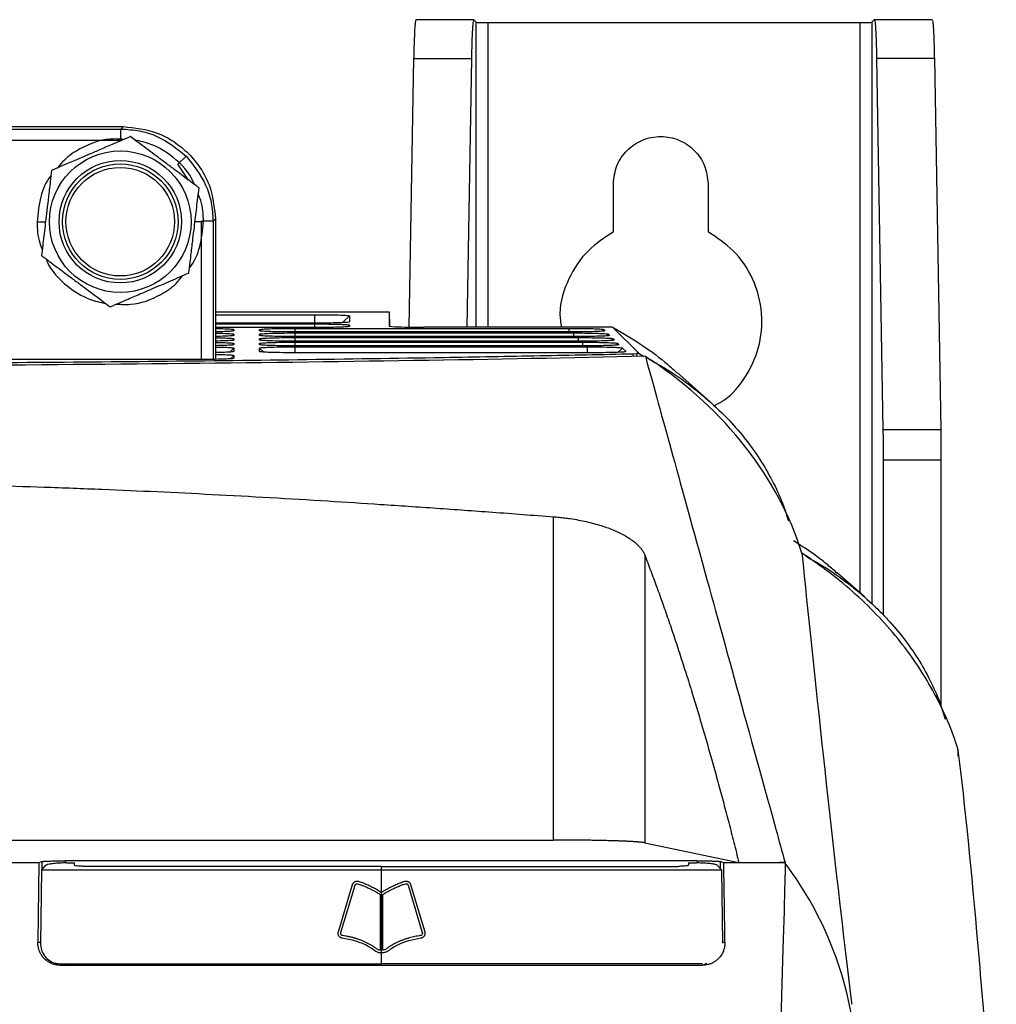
# Model space of a CAD drawing. Header units: millimetres. Extents: x -0.57 to 0.95, y -0.4 to 0.71.
# Tile 110 of 256: x 0.13 to 0.22, y 0.31 to 0.4. Entities that reach past the tile are written whole.
import ezdxf

# ---------------------------------------------------------------- set-up
doc = ezdxf.new("R2010")
doc.units = ezdxf.units.MM
doc.layers.add('FORMAT', color=7, linetype='Continuous')

msp = doc.modelspace()

# ---------------------------------------------------------------- linework, layer by layer
at = {"layer": 'FORMAT', "color": 7, "linetype": 'Continuous', "lineweight": 25}
for p, q in [((0.171778, 0.398286), (0.166769, 0.398286)), ((0.171776, 0.398282), (0.171991, 0.398067)), ((0.206247, 0.398067), (0.206461, 0.398282)), ((0.211469, 0.398286), (0.206459, 0.398286)), ((0.171991, 0.371651), (0.171991, 0.398067)), ((0.17299, 0.398034), (0.205247, 0.398034)), ((0.17299, 0.398034), (0.17299, 0.371651)), ((0.205247, 0.34862), (0.205247, 0.398034)), ((0.206247, 0.398067), (0.206247, 0.347694)), ((0.166184, 0.371661), (0.16658, 0.394917)), ((0.16658, 0.394917), (0.17158, 0.394917)), ((0.17158, 0.394917), (0.171184, 0.371651)), ((0.206657, 0.394917), (0.207205, 0.362778)), ((0.211657, 0.394917), (0.206657, 0.394917)), ((0.211657, 0.394917), (0.212205, 0.362778)), ((0.059513, 0.389031), (0.141424, 0.389031)), ((0.059724, 0.38882), (0.141213, 0.38882)), ((0.141424, 0.389031), (0.141213, 0.38882)), ((0.141213, 0.387821), (0.141213, 0.38882)), ((0.141213, 0.387821), (0.061212, 0.387821)), ((0.146161, 0.385772), (0.146867, 0.386478)), ((0.147077, 0.384401), (0.146161, 0.385772)), ((0.183869, 0.379905), (0.183869, 0.384069)), ((0.192069, 0.384069), (0.192069, 0.379905)), ((0.133968, 0.380791), (0.134703, 0.380791)), ((0.149209, 0.380825), (0.148209, 0.380825)), ((0.148209, 0.36886), (0.148209, 0.380825)), ((0.149419, 0.381036), (0.149209, 0.380825)), ((0.149209, 0.380825), (0.149209, 0.36887)), ((0.149419, 0.381036), (0.149419, 0.368873)), ((0.149419, 0.372984), (0.164463, 0.372984)), ((0.149419, 0.372742), (0.158005, 0.372742)), ((0.158005, 0.372742), (0.158005, 0.372008)), ((0.161021, 0.372636), (0.160425, 0.372051)), ((0.161021, 0.372636), (0.161021, 0.372112)), ((0.164463, 0.372984), (0.164463, 0.371756)), ((0.164463, 0.372984), (0.164474, 0.371747)), ((0.158003, 0.372008), (0.149419, 0.372008)), ((0.149419, 0.371942), (0.158005, 0.371942)), ((0.158005, 0.371942), (0.158005, 0.371625)), ((0.161021, 0.371836), (0.160884, 0.371701)), ((0.161021, 0.371836), (0.161021, 0.371729)), ((0.158003, 0.371625), (0.149419, 0.371625)), ((0.151021, 0.371452), (0.150887, 0.37132)), ((0.151021, 0.371052), (0.150887, 0.37092)), ((0.151021, 0.371452), (0.151021, 0.371348)), ((0.151021, 0.371052), (0.151021, 0.370948)), ((0.153237, 0.371452), (0.153345, 0.371347)), ((0.153237, 0.371052), (0.153345, 0.370947)), ((0.15629, 0.371559), (0.180003, 0.371559)), ((0.15629, 0.371559), (0.15629, 0.371243)), ((0.180107, 0.371243), (0.15629, 0.371243)), ((0.15629, 0.371159), (0.180404, 0.371159)), ((0.15629, 0.371159), (0.15629, 0.370843)), ((0.183806, 0.371651), (0.167464, 0.371651)), ((0.180003, 0.371559), (0.180003, 0.371243)), ((0.180404, 0.371159), (0.180404, 0.370843)), ((0.183054, 0.371456), (0.182905, 0.371309)), ((0.183054, 0.371456), (0.183159, 0.371351)), ((0.183306, 0.370908), (0.183456, 0.371056)), ((0.183456, 0.371056), (0.183561, 0.370951)), ((0.186093, 0.369373), (0.183806, 0.371651)), ((0.151021, 0.370652), (0.150887, 0.37052)), ((0.151021, 0.370252), (0.150887, 0.37012)), ((0.151021, 0.370652), (0.151021, 0.370547)), ((0.151021, 0.370252), (0.151021, 0.370147)), ((0.153237, 0.370652), (0.153345, 0.370546)), ((0.153237, 0.370252), (0.153345, 0.370146)), ((0.180509, 0.370843), (0.15629, 0.370843)), ((0.15629, 0.370759), (0.180806, 0.370759)), ((0.15629, 0.370759), (0.15629, 0.370442)), ((0.180911, 0.370442), (0.15629, 0.370442)), ((0.15629, 0.370359), (0.181207, 0.370359)), ((0.15629, 0.370359), (0.15629, 0.370042)), ((0.181312, 0.370042), (0.15629, 0.370042)), ((0.180806, 0.370759), (0.180806, 0.370442)), ((0.181207, 0.370359), (0.181207, 0.370042)), ((0.183708, 0.370508), (0.183858, 0.370656)), ((0.183858, 0.370656), (0.183962, 0.370551)), ((0.184109, 0.370108), (0.184259, 0.370255)), ((0.184259, 0.370255), (0.184364, 0.370151)), ((0.151021, 0.369852), (0.150666, 0.369503)), ((0.151021, 0.369208), (0.15073, 0.368922)), ((0.151021, 0.369852), (0.151021, 0.369549)), ((0.151021, 0.369208), (0.151021, 0.368964)), ((0.153237, 0.369852), (0.153593, 0.369502)), ((0.15629, 0.369959), (0.181609, 0.369959)), ((0.15629, 0.369959), (0.15629, 0.369444)), ((0.181913, 0.369444), (0.15629, 0.369444)), ((0.181609, 0.369959), (0.181609, 0.369444)), ((0.184283, 0.369484), (0.184661, 0.369855)), ((0.184661, 0.369855), (0.184965, 0.369553)), ((0.185595, 0.36936), (0.18589, 0.369367)), ((0.185597, 0.369115), (0.185595, 0.36936)), ((0.18589, 0.369367), (0.185877, 0.36912)), ((0.186093, 0.369373), (0.185883, 0.369373)), ((0.185883, 0.369373), (0.18589, 0.369367)), ((0.186093, 0.369373), (0.186518, 0.369134)), ((0.147969, 0.368859), (0.051969, 0.368859)), ((0.192206, 0.365225), (0.189378, 0.367744)), ((0.212205, 0.362778), (0.207205, 0.362778)), ((0.207226, 0.360146), (0.207226, 0.346753)), ((0.212226, 0.360146), (0.207226, 0.360146)), ((0.212226, 0.360146), (0.212226, 0.33887)), ((0.178685, 0.327247), (0.178685, 0.355244)), ((0.186577, 0.35194), (0.186577, 0.327013)), ((0.205583, 0.348325), (0.203282, 0.350348)), ((0.022252, 0.327247), (0.178685, 0.327247)), ((0.186577, 0.327013), (0.194735, 0.325293)), ((0.134138, 0.325277), (0.134036, 0.318398)), ((0.134409, 0.325385), (0.134138, 0.325277)), ((0.134351, 0.324635), (0.134744, 0.32506)), ((0.134409, 0.324698), (0.134409, 0.325385)), ((0.191136, 0.325448), (0.136401, 0.325448)), ((0.136401, 0.325448), (0.136401, 0.325266)), ((0.136534, 0.325268), (0.137221, 0.325277)), ((0.137223, 0.325068), (0.137221, 0.325277)), ((0.163799, 0.324635), (0.163799, 0.32495)), ((0.190376, 0.325277), (0.190374, 0.325068)), ((0.190376, 0.325277), (0.191064, 0.325268)), ((0.191136, 0.325448), (0.191136, 0.325267)), ((0.193246, 0.324635), (0.192854, 0.32506)), ((0.193421, 0.325268), (0.193128, 0.325385)), ((0.193128, 0.325385), (0.193128, 0.324763)), ((0.194735, 0.325293), (0.198734, 0.325293)), ((0.198734, 0.325293), (0.198725, 0.325291)), ((0.134351, 0.324635), (0.134263, 0.318324)), ((0.193334, 0.318324), (0.193246, 0.324635)), ((0.16006, 0.3193), (0.161283, 0.323393)), ((0.160275, 0.319235), (0.161499, 0.323328)), ((0.166099, 0.323328), (0.167322, 0.319235)), ((0.166314, 0.323393), (0.167537, 0.3193)), ((0.163686, 0.322524), (0.163686, 0.317701)), ((0.163799, 0.317471), (0.163799, 0.32272)), ((0.163911, 0.317701), (0.163911, 0.322524)), ((0.134036, 0.318398), (0.13429, 0.318398)), ((0.193304, 0.318398), (0.193531, 0.318398))]:
    msp.add_line(p, q, dxfattribs=at)
for radius in [0.006129, 0.0053, 0.005, 0.0047]:
    msp.add_circle((0.141175, 0.380791), radius, dxfattribs=at)
msp.add_ellipse((0.167463, 0.371756), major_axis=(0.003, 0), ratio=0.034783, start_param=3.141592, end_param=4.712617, dxfattribs=at)
for points, knots in [([(0.166769, 0.398254), (0.166748, 0.398214), (0.16671, 0.398143), (0.166656, 0.397412), (0.166611, 0.396388), (0.16659, 0.395393), (0.16658, 0.394917)], [0, 0, 0, 0, 0.274531, 0.484486, 0.753585, 1, 1, 1, 1]), ([(0.171776, 0.398282), (0.171756, 0.398256), (0.171716, 0.398202), (0.171659, 0.397495), (0.171611, 0.396398), (0.171591, 0.395404), (0.17158, 0.394917)], [0, 0, 0, 0, 0.244791, 0.50007, 0.75531, 1, 1, 1, 1]), ([(0.206468, 0.398254), (0.20649, 0.398214), (0.206527, 0.398143), (0.206582, 0.397412), (0.206626, 0.396388), (0.206647, 0.395393), (0.206657, 0.394917)], [0, 0, 0, 0, 0.274532, 0.484486, 0.753586, 1, 1, 1, 1]), ([(0.211469, 0.39826), (0.211486, 0.398235), (0.211524, 0.39818), (0.211578, 0.397493), (0.211626, 0.396398), (0.211647, 0.395404), (0.211657, 0.394917)], [0, 0, 0, 0, 0.221285, 0.48451, 0.747694, 1, 1, 1, 1]), ([(0.171991, 0.398067), (0.172008, 0.398063), (0.172045, 0.398054), (0.172278, 0.398043), (0.172611, 0.398035), (0.172867, 0.398034), (0.17299, 0.398034)], [0, 0, 0, 0, 0.240622, 0.500098, 0.759513, 1, 1, 1, 1]), ([(0.205247, 0.398034), (0.205371, 0.398034), (0.205627, 0.398035), (0.205959, 0.398043), (0.206193, 0.398054), (0.206229, 0.398063), (0.206247, 0.398067)], [0, 0, 0, 0, 0.240487, 0.499902, 0.759378, 1, 1, 1, 1]), ([(0.141213, 0.38882), (0.141757, 0.388786), (0.142831, 0.38872), (0.144853, 0.388094), (0.146069, 0.387118), (0.146867, 0.386478)], [0, 0, 0, 0, 0.2608519, 0.5148309, 1, 1, 1, 1]), ([(0.141424, 0.389031), (0.14243, 0.388924), (0.143978, 0.38876), (0.145839, 0.387763), (0.14712, 0.386731), (0.148152, 0.385451), (0.149148, 0.383589), (0.149313, 0.382042), (0.149419, 0.381036)], [0, 0, 0, 0, 0.239514, 0.368398, 0.5, 0.631602, 0.760486, 1, 1, 1, 1]), ([(0.142051, 0.388158), (0.141756, 0.388032), (0.141238, 0.38781), (0.140328, 0.387419), (0.139396, 0.387019), (0.138425, 0.386603), (0.137582, 0.386241), (0.136794, 0.385903), (0.136008, 0.385566), (0.135492, 0.385344), (0.135233, 0.385233)], [0, 0, 0, 0, 0.1327607, 0.2331935, 0.4020549, 0.538925, 0.6527042, 0.7671737, 0.8833754, 1, 1, 1, 1]), ([(0.141502, 0.387923), (0.141091, 0.387947), (0.139765, 0.388026), (0.137957, 0.38733), (0.136473, 0.386357), (0.135945, 0.385693), (0.13576, 0.385459)], [0, 0, 0, 0, 0.18938, 0.610188, 0.862996, 1, 1, 1, 1]), ([(0.147993, 0.383716), (0.147736, 0.383908), (0.14709, 0.384391), (0.146155, 0.38509), (0.145338, 0.385701), (0.144695, 0.386181), (0.144098, 0.386628), (0.143411, 0.387141), (0.142727, 0.387653), (0.142276, 0.38799), (0.142051, 0.388158)], [0, 0, 0, 0, 0.132763, 0.333888, 0.470297, 0.53891, 0.652693, 0.767166, 0.883372, 1, 1, 1, 1]), ([(0.147602, 0.384009), (0.147578, 0.384069), (0.147216, 0.385017), (0.145949, 0.386337), (0.144098, 0.387497), (0.142908, 0.387766), (0.142432, 0.387873)], [0, 0, 0, 0, 0.0292035, 0.4553666, 0.7821119, 1, 1, 1, 1]), ([(0.146867, 0.386478), (0.147507, 0.38568), (0.148482, 0.384465), (0.149109, 0.382442), (0.149175, 0.381369), (0.149209, 0.380825)], [0, 0, 0, 0, 0.485169, 0.739148, 1, 1, 1, 1]), ([(0.135179, 0.384781), (0.135171, 0.384772), (0.134727, 0.384256), (0.134183, 0.382895), (0.134041, 0.381512), (0.133968, 0.380791)], [0, 0, 0, 0, 0.009121, 0.483377, 1, 1, 1, 1]), ([(0.135233, 0.385233), (0.135195, 0.384915), (0.135128, 0.384355), (0.135011, 0.383372), (0.134892, 0.382364), (0.134767, 0.381315), (0.134659, 0.380404), (0.134557, 0.379553), (0.134457, 0.378704), (0.13439, 0.378146), (0.134357, 0.377866)], [0, 0, 0, 0, 0.1327611, 0.2331942, 0.4020562, 0.5389267, 0.6527055, 0.7671746, 0.8833759, 1, 1, 1, 1]), ([(0.147117, 0.376349), (0.147155, 0.376668), (0.147221, 0.377227), (0.147338, 0.37821), (0.147458, 0.379218), (0.147583, 0.380267), (0.147691, 0.381178), (0.147792, 0.38203), (0.147893, 0.382878), (0.14796, 0.383437), (0.147993, 0.383716)], [0, 0, 0, 0, 0.132761, 0.233194, 0.402056, 0.538927, 0.652706, 0.767175, 0.883376, 1, 1, 1, 1]), ([(0.148382, 0.380791), (0.148359, 0.381417), (0.148327, 0.382242), (0.148006, 0.382994), (0.147929, 0.383176)], [0, 0, 0, 0, 0.757527, 1, 1, 1, 1]), ([(0.133968, 0.380791), (0.133991, 0.380166), (0.134022, 0.37934), (0.134343, 0.378589), (0.134421, 0.378406)], [0, 0, 0, 0, 0.757479, 1, 1, 1, 1]), ([(0.147171, 0.3768), (0.147179, 0.37681), (0.147623, 0.377325), (0.148167, 0.378687), (0.148308, 0.38007), (0.148382, 0.380791)], [0, 0, 0, 0, 0.009242, 0.483457, 1, 1, 1, 1]), ([(0.148382, 0.380791), (0.148372, 0.380791), (0.148351, 0.380791), (0.148199, 0.380791), (0.147972, 0.380791), (0.147775, 0.380791), (0.147651, 0.380791), (0.147645, 0.380791)], [0, 0, 0, 0, 0.253202, 0.49341, 0.711221, 0.986708, 1, 1, 1, 1]), ([(0.183869, 0.379905), (0.183104, 0.379408), (0.181501, 0.378366), (0.179887, 0.37587), (0.179101, 0.373478), (0.179299, 0.372053), (0.179354, 0.371651)], [0, 0, 0, 0, 0.271487, 0.569334, 0.878817, 1, 1, 1, 1]), ([(0.192587, 0.36486), (0.192897, 0.365021), (0.193986, 0.365585), (0.195385, 0.367315), (0.196595, 0.369871), (0.196876, 0.372896), (0.196091, 0.375866), (0.194427, 0.378367), (0.19283, 0.379408), (0.192069, 0.379905)], [0, 0, 0, 0, 0.057182, 0.201012, 0.35391, 0.519416, 0.688658, 0.851537, 1, 1, 1, 1]), ([(0.134357, 0.377866), (0.134614, 0.377674), (0.13526, 0.377191), (0.136195, 0.376492), (0.137012, 0.375881), (0.137655, 0.375401), (0.138252, 0.374954), (0.138939, 0.374441), (0.139623, 0.373929), (0.140074, 0.373593), (0.140299, 0.373424)], [0, 0, 0, 0, 0.132763, 0.333888, 0.470297, 0.53891, 0.652693, 0.767166, 0.883372, 1, 1, 1, 1]), ([(0.134748, 0.377574), (0.134771, 0.377513), (0.135134, 0.376565), (0.136401, 0.375245), (0.138252, 0.374086), (0.139442, 0.373817), (0.139918, 0.373709)], [0, 0, 0, 0, 0.029203, 0.455346, 0.782082, 1, 1, 1, 1]), ([(0.140299, 0.373424), (0.140594, 0.373551), (0.141112, 0.373773), (0.142022, 0.374163), (0.142954, 0.374563), (0.143925, 0.37498), (0.144768, 0.375341), (0.145556, 0.37568), (0.146342, 0.376016), (0.146858, 0.376238), (0.147117, 0.376349)], [0, 0, 0, 0, 0.132761, 0.233193, 0.402055, 0.538925, 0.652704, 0.767174, 0.883375, 1, 1, 1, 1]), ([(0.140847, 0.373659), (0.141259, 0.373635), (0.142585, 0.373556), (0.144393, 0.374252), (0.145877, 0.375226), (0.146405, 0.37589), (0.14659, 0.376123)], [0, 0, 0, 0, 0.189409, 0.610173, 0.862949, 1, 1, 1, 1]), ([(0.158005, 0.372742), (0.15834, 0.372741), (0.15901, 0.372739), (0.159906, 0.372721), (0.16059, 0.372695), (0.160965, 0.372665), (0.161005, 0.372645), (0.161021, 0.372636)], [0, 0, 0, 0, 0.210719, 0.421616, 0.634461, 0.849295, 1, 1, 1, 1]), ([(0.161021, 0.372112), (0.160988, 0.3721), (0.160923, 0.372077), (0.160414, 0.372047), (0.159662, 0.372023), (0.15881, 0.37201), (0.158238, 0.372009), (0.158003, 0.372008)], [0, 0, 0, 0, 0.210813, 0.421903, 0.635005, 0.84992, 1, 1, 1, 1]), ([(0.158005, 0.371942), (0.15834, 0.371941), (0.15901, 0.371939), (0.159906, 0.371921), (0.16059, 0.371894), (0.160965, 0.371864), (0.161005, 0.371844), (0.161021, 0.371836)], [0, 0, 0, 0, 0.2107, 0.421636, 0.634471, 0.849225, 1, 1, 1, 1]), ([(0.149419, 0.371545), (0.149569, 0.371542), (0.150026, 0.371535), (0.150579, 0.371511), (0.150965, 0.371481), (0.151005, 0.37146), (0.151021, 0.371452)], [0, 0, 0, 0, 0.151386, 0.463962, 0.779228, 1, 1, 1, 1]), ([(0.151021, 0.371348), (0.150988, 0.371336), (0.150923, 0.371313), (0.150398, 0.371282), (0.149866, 0.371262), (0.149485, 0.371257), (0.149419, 0.371256)], [0, 0, 0, 0, 0.3104664, 0.6212447, 0.9348624, 1, 1, 1, 1]), ([(0.149419, 0.371145), (0.149569, 0.371142), (0.150026, 0.371134), (0.150579, 0.371111), (0.150965, 0.371081), (0.151005, 0.37106), (0.151021, 0.371052)], [0, 0, 0, 0, 0.151386, 0.463962, 0.779228, 1, 1, 1, 1]), ([(0.151021, 0.370948), (0.150988, 0.370936), (0.150923, 0.370912), (0.150398, 0.370882), (0.149866, 0.370862), (0.149485, 0.370857), (0.149419, 0.370856)], [0, 0, 0, 0, 0.310466, 0.621245, 0.934862, 1, 1, 1, 1]), ([(0.153237, 0.371452), (0.153272, 0.371464), (0.153341, 0.371489), (0.153879, 0.371521), (0.154668, 0.371545), (0.155523, 0.371558), (0.156078, 0.371559), (0.15629, 0.371559)], [0, 0, 0, 0, 0.2187054, 0.4371749, 0.6534976, 0.8678238, 1, 1, 1, 1]), ([(0.153237, 0.371348), (0.153237, 0.371356), (0.153237, 0.371378), (0.153237, 0.371413), (0.153237, 0.371439), (0.153237, 0.371452)], [0, 0, 0, 0, 0.25, 0.625, 1, 1, 1, 1]), ([(0.15629, 0.371243), (0.155942, 0.371244), (0.155248, 0.371246), (0.154326, 0.371265), (0.153638, 0.371292), (0.153286, 0.371321), (0.153251, 0.37134), (0.153237, 0.371348)], [0, 0, 0, 0, 0.218643, 0.436913, 0.652982, 0.867407, 1, 1, 1, 1]), ([(0.153237, 0.371052), (0.153272, 0.371064), (0.153341, 0.371089), (0.153879, 0.371121), (0.154668, 0.371145), (0.155523, 0.371158), (0.156078, 0.371159), (0.15629, 0.371159)], [0, 0, 0, 0, 0.218695, 0.437277, 0.653474, 0.867769, 1, 1, 1, 1]), ([(0.153237, 0.370948), (0.153237, 0.370956), (0.153237, 0.370978), (0.153237, 0.371013), (0.153237, 0.371039), (0.153237, 0.371052)], [0, 0, 0, 0, 0.25, 0.625, 1, 1, 1, 1]), ([(0.15629, 0.370843), (0.155942, 0.370844), (0.155248, 0.370846), (0.154326, 0.370865), (0.153638, 0.370892), (0.153286, 0.370921), (0.153251, 0.37094), (0.153237, 0.370948)], [0, 0, 0, 0, 0.21851, 0.436711, 0.652961, 0.867244, 1, 1, 1, 1]), ([(0.161021, 0.371729), (0.160988, 0.371718), (0.160923, 0.371695), (0.160414, 0.371664), (0.159661, 0.37164), (0.158809, 0.371627), (0.158238, 0.371626), (0.158003, 0.371625)], [0, 0, 0, 0, 0.210918, 0.422046, 0.635109, 0.850098, 1, 1, 1, 1]), ([(0.180003, 0.371559), (0.180341, 0.371558), (0.181019, 0.371556), (0.181927, 0.371538), (0.182619, 0.371511), (0.182984, 0.371482), (0.183035, 0.371463), (0.183054, 0.371456)], [0, 0, 0, 0, 0.215414, 0.431102, 0.649093, 0.868787, 1, 1, 1, 1]), ([(0.183107, 0.371338), (0.18309, 0.371331), (0.183047, 0.371312), (0.182605, 0.371284), (0.181874, 0.37126), (0.180992, 0.371245), (0.180379, 0.371243), (0.180107, 0.371243)], [0, 0, 0, 0, 0.136998, 0.362076, 0.589006, 0.81756, 1, 1, 1, 1]), ([(0.180404, 0.371159), (0.180743, 0.371158), (0.181421, 0.371156), (0.182328, 0.371138), (0.183021, 0.371111), (0.183385, 0.371082), (0.183437, 0.371063), (0.183456, 0.371056)], [0, 0, 0, 0, 0.215441, 0.431095, 0.649102, 0.86889, 1, 1, 1, 1]), ([(0.183508, 0.370938), (0.183492, 0.370931), (0.183449, 0.370912), (0.183007, 0.370884), (0.182275, 0.37086), (0.181393, 0.370845), (0.180781, 0.370843), (0.180509, 0.370843)], [0, 0, 0, 0, 0.1370794, 0.362221, 0.589033, 0.8176762, 1, 1, 1, 1]), ([(0.183806, 0.371651), (0.184584, 0.371198), (0.186147, 0.370287), (0.187997, 0.368955), (0.189013, 0.368032), (0.189356, 0.367719)], [0, 0, 0, 0, 0.396243, 0.795649, 1, 1, 1, 1]), ([(0.149419, 0.370745), (0.149569, 0.370742), (0.150026, 0.370734), (0.150579, 0.37071), (0.150965, 0.370681), (0.151005, 0.37066), (0.151021, 0.370652)], [0, 0, 0, 0, 0.151386, 0.463962, 0.779228, 1, 1, 1, 1]), ([(0.151021, 0.370547), (0.150988, 0.370536), (0.150923, 0.370512), (0.150398, 0.370482), (0.149866, 0.370462), (0.149485, 0.370457), (0.149419, 0.370456)], [0, 0, 0, 0, 0.310466, 0.621245, 0.934862, 1, 1, 1, 1]), ([(0.149419, 0.370344), (0.149569, 0.370342), (0.150026, 0.370334), (0.150579, 0.37031), (0.150965, 0.37028), (0.151005, 0.37026), (0.151021, 0.370252)], [0, 0, 0, 0, 0.151386, 0.463962, 0.779228, 1, 1, 1, 1]), ([(0.151021, 0.370147), (0.150988, 0.370136), (0.150923, 0.370112), (0.150398, 0.370082), (0.149866, 0.370062), (0.149485, 0.370057), (0.149419, 0.370056)], [0, 0, 0, 0, 0.310466, 0.621245, 0.934862, 1, 1, 1, 1]), ([(0.153237, 0.370652), (0.153272, 0.370664), (0.153341, 0.370688), (0.153879, 0.370721), (0.154668, 0.370745), (0.155523, 0.370758), (0.156078, 0.370759), (0.15629, 0.370759)], [0, 0, 0, 0, 0.218664, 0.437232, 0.653456, 0.867724, 1, 1, 1, 1]), ([(0.153237, 0.370547), (0.153237, 0.370556), (0.153237, 0.370578), (0.153237, 0.370613), (0.153237, 0.370639), (0.153237, 0.370652)], [0, 0, 0, 0, 0.25, 0.625, 1, 1, 1, 1]), ([(0.15629, 0.370442), (0.155942, 0.370444), (0.155248, 0.370446), (0.154326, 0.370465), (0.153638, 0.370492), (0.153286, 0.370521), (0.153251, 0.37054), (0.153237, 0.370547)], [0, 0, 0, 0, 0.21856, 0.436828, 0.652925, 0.867346, 1, 1, 1, 1]), ([(0.153237, 0.370252), (0.153272, 0.370264), (0.153341, 0.370288), (0.153879, 0.370321), (0.154668, 0.370345), (0.155523, 0.370357), (0.156078, 0.370359), (0.15629, 0.370359)], [0, 0, 0, 0, 0.218659, 0.437182, 0.653492, 0.867717, 1, 1, 1, 1]), ([(0.153237, 0.370147), (0.153237, 0.370156), (0.153237, 0.370178), (0.153237, 0.370213), (0.153237, 0.370239), (0.153237, 0.370252)], [0, 0, 0, 0, 0.25, 0.625, 1, 1, 1, 1]), ([(0.15629, 0.370042), (0.155942, 0.370044), (0.155248, 0.370046), (0.154326, 0.370064), (0.153638, 0.370091), (0.153286, 0.370121), (0.153251, 0.37014), (0.153237, 0.370147)], [0, 0, 0, 0, 0.218592, 0.436884, 0.65297, 0.867375, 1, 1, 1, 1]), ([(0.180806, 0.370759), (0.181145, 0.370758), (0.181823, 0.370756), (0.18273, 0.370738), (0.183423, 0.370711), (0.183787, 0.370682), (0.183838, 0.370663), (0.183858, 0.370656)], [0, 0, 0, 0, 0.215445, 0.431096, 0.649101, 0.868896, 1, 1, 1, 1]), ([(0.18391, 0.370538), (0.183894, 0.370531), (0.18385, 0.370512), (0.183408, 0.370484), (0.182677, 0.370459), (0.181795, 0.370445), (0.181183, 0.370443), (0.180911, 0.370442)], [0, 0, 0, 0, 0.137052, 0.36218, 0.589012, 0.8176, 1, 1, 1, 1]), ([(0.181207, 0.370359), (0.181546, 0.370358), (0.182224, 0.370356), (0.183131, 0.370337), (0.183824, 0.370311), (0.184188, 0.370282), (0.18424, 0.370263), (0.184259, 0.370255)], [0, 0, 0, 0, 0.215483, 0.431159, 0.649108, 0.868947, 1, 1, 1, 1]), ([(0.184312, 0.370138), (0.184295, 0.37013), (0.184252, 0.370112), (0.18381, 0.370084), (0.183079, 0.370059), (0.182197, 0.370045), (0.181584, 0.370043), (0.181312, 0.370042)], [0, 0, 0, 0, 0.137004, 0.362085, 0.588992, 0.817526, 1, 1, 1, 1]), ([(0.014342, 0.36936), (0.018131, 0.369281), (0.025736, 0.369123), (0.037915, 0.368925), (0.050642, 0.36876), (0.06371, 0.368635), (0.076936, 0.368548), (0.090291, 0.3685), (0.103876, 0.368491), (0.1174, 0.368523), (0.130699, 0.368594), (0.143748, 0.368702), (0.156642, 0.36885), (0.167904, 0.369018), (0.177563, 0.36919), (0.182915, 0.369304), (0.185595, 0.36936)], [0, 0, 0, 0, 0.073355, 0.14722, 0.222691, 0.298719, 0.372074, 0.445937, 0.521409, 0.597438, 0.670743, 0.744554, 0.819972, 0.895946, 0.947884, 1, 1, 1, 1]), ([(0.149419, 0.369944), (0.149569, 0.369942), (0.150026, 0.369934), (0.150579, 0.36991), (0.150965, 0.36988), (0.151005, 0.36986), (0.151021, 0.369852)], [0, 0, 0, 0, 0.151444, 0.464002, 0.779365, 1, 1, 1, 1]), ([(0.151021, 0.369549), (0.150988, 0.369537), (0.150923, 0.369514), (0.150398, 0.369483), (0.149866, 0.369464), (0.149485, 0.369458), (0.149419, 0.369458)], [0, 0, 0, 0, 0.31036, 0.62104, 0.934702, 1, 1, 1, 1]), ([(0.149419, 0.369301), (0.149569, 0.369298), (0.150026, 0.36929), (0.150579, 0.369267), (0.150965, 0.369237), (0.151005, 0.369216), (0.151021, 0.369208)], [0, 0, 0, 0, 0.151485, 0.464049, 0.77934, 1, 1, 1, 1]), ([(0.153237, 0.369852), (0.153272, 0.369864), (0.153341, 0.369888), (0.153879, 0.369921), (0.154668, 0.369945), (0.155523, 0.369957), (0.156078, 0.369958), (0.15629, 0.369959)], [0, 0, 0, 0, 0.218689, 0.437239, 0.653476, 0.867813, 1, 1, 1, 1]), ([(0.153237, 0.369549), (0.153237, 0.369582), (0.153237, 0.369649), (0.153237, 0.36975), (0.153237, 0.369818), (0.153237, 0.369852)], [0, 0, 0, 0, 0.328135, 0.664068, 1, 1, 1, 1]), ([(0.15629, 0.369444), (0.155942, 0.369445), (0.155248, 0.369447), (0.154326, 0.369466), (0.153638, 0.369493), (0.153286, 0.369522), (0.153251, 0.369542), (0.153237, 0.369549)], [0, 0, 0, 0, 0.218556, 0.436764, 0.652991, 0.867297, 1, 1, 1, 1]), ([(0.181609, 0.369959), (0.181948, 0.369958), (0.182626, 0.369955), (0.183533, 0.369937), (0.184226, 0.369911), (0.18459, 0.369881), (0.184642, 0.369862), (0.184661, 0.369855)], [0, 0, 0, 0, 0.215436, 0.431104, 0.649095, 0.868858, 1, 1, 1, 1]), ([(0.184912, 0.369539), (0.184896, 0.369532), (0.184853, 0.369513), (0.184411, 0.369486), (0.18368, 0.369461), (0.182798, 0.369446), (0.182185, 0.369445), (0.181913, 0.369444)], [0, 0, 0, 0, 0.136891, 0.361913, 0.588914, 0.817342, 1, 1, 1, 1]), ([(0.151021, 0.368964), (0.150988, 0.368953), (0.150921, 0.368929), (0.150406, 0.368898), (0.149644, 0.368874), (0.148782, 0.368861), (0.148205, 0.36886), (0.147969, 0.368859)], [0, 0, 0, 0, 0.211173, 0.42253, 0.635875, 0.850651, 1, 1, 1, 1]), ([(0.186635, 0.369136), (0.187671, 0.365381), (0.19063, 0.354661), (0.195354, 0.337541), (0.1982, 0.327229), (0.198465, 0.326267), (0.198734, 0.325293)], [0.6392848, 0.6392848, 0.6392848, 0.6392848, 0.81977, 0.9834153, 0.9834153, 1, 1, 1, 1]), ([(0.186865, 0.368937), (0.187348, 0.368674), (0.188579, 0.368), (0.19041, 0.366727), (0.192357, 0.365145), (0.194056, 0.363467), (0.195509, 0.361742), (0.196734, 0.359984), (0.197773, 0.358127), (0.198549, 0.356416), (0.198887, 0.355313), (0.199021, 0.354876)], [0, 0, 0, 0, 0.080041, 0.204274, 0.331714, 0.460262, 0.573828, 0.688201, 0.805081, 0.922809, 1, 1, 1, 1]), ([(0.207205, 0.362778), (0.207211, 0.362353), (0.207223, 0.36151), (0.207225, 0.360598), (0.207226, 0.360146)], [0, 0, 0, 0, 0.50438, 1, 1, 1, 1]), ([(0.212205, 0.362778), (0.212211, 0.362356), (0.212223, 0.361514), (0.212225, 0.360602), (0.212226, 0.360146)], [0, 0, 0, 0, 0.500015, 1, 1, 1, 1]), ([(0.100469, 0.358094), (0.101274, 0.358109), (0.102887, 0.35814), (0.105311, 0.358172), (0.107745, 0.358195), (0.110188, 0.358207), (0.112639, 0.35821), (0.115099, 0.358203), (0.117567, 0.358186), (0.120804, 0.358151), (0.124833, 0.358084), (0.129675, 0.357969), (0.134609, 0.357817), (0.141104, 0.357574), (0.149301, 0.357191), (0.157338, 0.35673), (0.163812, 0.356315), (0.168559, 0.355991), (0.173548, 0.355634), (0.176923, 0.355378), (0.178685, 0.355244)], [0, 0, 0, 0, 0.0308514, 0.0618194, 0.0929022, 0.1240981, 0.1554052, 0.1868219, 0.2183464, 0.2499773, 0.3108331, 0.3727404, 0.4355689, 0.4999672, 0.6217408, 0.7499795, 0.8083779, 0.8703003, 0.932295, 1, 1, 1, 1]), ([(0.178685, 0.355244), (0.178766, 0.355237), (0.178928, 0.355224), (0.179171, 0.355201), (0.179414, 0.355175), (0.179656, 0.355146), (0.179898, 0.355114), (0.180297, 0.355057), (0.18085, 0.354964), (0.181535, 0.354822), (0.182195, 0.354658), (0.183031, 0.354414), (0.183794, 0.354133), (0.184468, 0.353825), (0.184925, 0.353581), (0.185336, 0.353325), (0.185671, 0.353078), (0.18594, 0.352843), (0.186154, 0.352622), (0.186333, 0.352398), (0.186478, 0.35217), (0.186544, 0.352017), (0.186577, 0.35194)], [0, 0, 0, 0, 0.0207298, 0.0414624, 0.062221, 0.0830288, 0.103909, 0.124885, 0.1872074, 0.2500297, 0.3121299, 0.3747095, 0.4999058, 0.5620342, 0.6245157, 0.6870169, 0.7498073, 0.7998014, 0.8496365, 0.899495, 0.9495571, 1, 1, 1, 1]), ([(0.203268, 0.350332), (0.202991, 0.35058), (0.202369, 0.351136), (0.20111, 0.352101), (0.20009, 0.352758), (0.199458, 0.353165)], [0, 0, 0, 0, 0.234595, 0.526045, 1, 1, 1, 1]), ([(0.186577, 0.35194), (0.186664, 0.351714), (0.186839, 0.351262), (0.1871, 0.350571), (0.187361, 0.34987), (0.187623, 0.349158), (0.187884, 0.348435), (0.188146, 0.347701), (0.188407, 0.346956), (0.188669, 0.3462), (0.18893, 0.345433), (0.189192, 0.344655), (0.189453, 0.343867), (0.189714, 0.343067), (0.189975, 0.342257), (0.190236, 0.341436), (0.190496, 0.340604), (0.190818, 0.33956), (0.191202, 0.338294), (0.191646, 0.336791), (0.19209, 0.335254), (0.192533, 0.333681), (0.192976, 0.332074), (0.193418, 0.330432), (0.193859, 0.328755), (0.194298, 0.327044), (0.194589, 0.325878), (0.194735, 0.325293)], [0, 0, 0, 0, 0.030641, 0.061372, 0.092192, 0.123098, 0.154089, 0.185163, 0.216317, 0.247551, 0.278861, 0.310246, 0.341704, 0.373233, 0.404831, 0.436495, 0.468224, 0.500016, 0.55457, 0.609397, 0.664489, 0.719834, 0.775423, 0.831245, 0.887289, 0.943544, 1, 1, 1, 1]), ([(0.200184, 0.352086), (0.201265, 0.341768), (0.202594, 0.328733), (0.204492, 0.313111), (0.204498, 0.313067), (0.204503, 0.313023)], [0.6541282, 0.6541282, 0.6541282, 0.6541282, 0.9990473, 0.9990473, 1, 1, 1, 1]), ([(0.200527, 0.351823), (0.200968, 0.351582), (0.202156, 0.350932), (0.203592, 0.349929), (0.205239, 0.34865), (0.206479, 0.347538), (0.207843, 0.346131), (0.209035, 0.344718), (0.210262, 0.342961), (0.211306, 0.341105), (0.212102, 0.339349), (0.212455, 0.338199), (0.212603, 0.337715)], [0, 0, 0, 0, 0.073257, 0.197034, 0.260459, 0.387954, 0.452064, 0.565616, 0.679974, 0.796836, 0.914547, 1, 1, 1, 1]), ([(0.213671, 0.335087), (0.213674, 0.335076), (0.213681, 0.335055), (0.21369, 0.334923), (0.213697, 0.334735), (0.2137, 0.334569), (0.213702, 0.334488)], [0, 0, 0, 0, 0.249974, 0.500169, 0.755104, 1, 1, 1, 1]), ([(0.217021, 0.293527), (0.217012, 0.294584), (0.216997, 0.295585), (0.216956, 0.297397), (0.216931, 0.298209), (0.216887, 0.299228), (0.216871, 0.299534), (0.216846, 0.299936), (0.216838, 0.300057), (0.216821, 0.300304), (0.216779, 0.300919), (0.2166, 0.303481), (0.216155, 0.309617), (0.215179, 0.321743), (0.214316, 0.330237), (0.213732, 0.335026)], [0, 0, 0, 0, 0.03125, 0.03125, 0.0625, 0.0625, 0.078125, 0.078125, 0.085937, 0.085937, 0.09375, 0.125, 0.25, 0.5, 1, 1, 1, 1]), ([(0.186577, 0.327013), (0.18656, 0.327016), (0.186527, 0.327023), (0.186463, 0.327033), (0.186392, 0.327042), (0.186312, 0.327052), (0.186224, 0.327061), (0.186128, 0.327069), (0.186026, 0.327078), (0.185918, 0.327086), (0.185804, 0.327094), (0.185684, 0.327102), (0.18556, 0.32711), (0.185432, 0.327117), (0.1853, 0.327124), (0.185164, 0.327131), (0.185026, 0.327137), (0.184885, 0.327143), (0.184742, 0.327149), (0.184597, 0.327155), (0.184451, 0.327161), (0.184304, 0.327166), (0.184156, 0.327171), (0.184008, 0.327176), (0.183762, 0.327183), (0.183405, 0.327193), (0.182924, 0.327204), (0.182426, 0.327214), (0.181912, 0.327223), (0.181387, 0.32723), (0.180853, 0.327236), (0.180313, 0.327241), (0.17977, 0.327244), (0.179227, 0.327246), (0.178865, 0.327246), (0.178685, 0.327247)], [0, 0, 0, 0, 0.026083, 0.051772, 0.077067, 0.101967, 0.126472, 0.150584, 0.1743, 0.197623, 0.220551, 0.243084, 0.265223, 0.286968, 0.308318, 0.329274, 0.349836, 0.370003, 0.389776, 0.409154, 0.428138, 0.446728, 0.464923, 0.482724, 0.500131, 0.552075, 0.603583, 0.654657, 0.705295, 0.755498, 0.805267, 0.854601, 0.903501, 0.951967, 1, 1, 1, 1]), ([(0.134138, 0.325277), (0.133576, 0.325279), (0.132433, 0.325284), (0.131291, 0.32529), (0.130711, 0.325292)], [0, 0, 0, 0, 0.491663, 1, 1, 1, 1]), ([(0.134409, 0.325385), (0.134414, 0.325386), (0.134424, 0.325389), (0.13445, 0.325394), (0.134484, 0.325398), (0.134525, 0.325403), (0.134571, 0.325407), (0.134622, 0.32541), (0.134677, 0.325414), (0.134736, 0.325417), (0.134796, 0.32542), (0.134859, 0.325423), (0.134922, 0.325426), (0.134985, 0.325428), (0.135091, 0.325431), (0.135246, 0.325436), (0.135463, 0.32544), (0.13569, 0.325444), (0.135925, 0.325446), (0.136163, 0.325448), (0.136322, 0.325448), (0.136401, 0.325448)], [0, 0, 0, 0, 0.047467, 0.093435, 0.137906, 0.180878, 0.222353, 0.26233, 0.300808, 0.337788, 0.37327, 0.407254, 0.43974, 0.470728, 0.500217, 0.586888, 0.672208, 0.756178, 0.838799, 0.920073, 1, 1, 1, 1]), ([(0.136534, 0.325268), (0.136332, 0.325263), (0.135929, 0.325253), (0.135391, 0.325211), (0.134983, 0.325153), (0.134793, 0.3251), (0.134754, 0.325069), (0.134744, 0.32506)], [0, 0, 0, 0, 0.228516, 0.457001, 0.686326, 0.917122, 1, 1, 1, 1]), ([(0.138082, 0.32497), (0.137973, 0.324971), (0.137754, 0.324974), (0.137482, 0.324994), (0.137293, 0.325023), (0.137228, 0.325049), (0.137224, 0.325065), (0.137223, 0.325068)], [0, 0, 0, 0, 0.234714, 0.469404, 0.704761, 0.941344, 1, 1, 1, 1]), ([(0.163799, 0.32495), (0.159507, 0.32495), (0.150902, 0.324952), (0.142363, 0.324964), (0.138082, 0.32497)], [0, 0, 0, 0, 0.4987337, 1, 1, 1, 1]), ([(0.163799, 0.32495), (0.16809, 0.32495), (0.176695, 0.324952), (0.185235, 0.324964), (0.189515, 0.32497)], [0, 0, 0, 0, 0.498734, 1, 1, 1, 1]), ([(0.190374, 0.325068), (0.190363, 0.325055), (0.190341, 0.325031), (0.190167, 0.325), (0.189911, 0.324978), (0.189675, 0.324971), (0.18954, 0.32497), (0.189515, 0.32497)], [0, 0, 0, 0, 0.237599, 0.475223, 0.712175, 0.94789, 1, 1, 1, 1]), ([(0.192854, 0.32506), (0.192812, 0.325084), (0.19273, 0.32513), (0.192361, 0.325193), (0.19186, 0.32524), (0.191397, 0.325262), (0.191129, 0.325267), (0.191064, 0.325268)], [0, 0, 0, 0, 0.231994, 0.464009, 0.695368, 0.92529, 1, 1, 1, 1]), ([(0.191136, 0.325448), (0.191183, 0.325448), (0.191278, 0.325448), (0.191421, 0.325448), (0.191563, 0.325447), (0.191705, 0.325445), (0.191845, 0.325444), (0.191983, 0.325442), (0.192117, 0.325439), (0.192246, 0.325437), (0.192371, 0.325434), (0.192499, 0.32543), (0.192632, 0.325425), (0.192767, 0.325419), (0.192894, 0.325412), (0.193004, 0.325404), (0.19309, 0.325395), (0.193115, 0.325388), (0.193128, 0.325385)], [0, 0, 0, 0, 0.047813, 0.096112, 0.144897, 0.194168, 0.243925, 0.294169, 0.3449, 0.396119, 0.447825, 0.500018, 0.565783, 0.638577, 0.718397, 0.805243, 0.899111, 1, 1, 1, 1]), ([(0.198725, 0.325291), (0.19828, 0.325289), (0.197392, 0.325285), (0.196062, 0.325279), (0.19474, 0.325273), (0.19386, 0.32527), (0.193421, 0.325268)], [0, 0, 0, 0, 0.252135, 0.502842, 0.752127, 1, 1, 1, 1]), ([(0.193487, 0.321361), (0.193483, 0.321627), (0.193475, 0.322128), (0.193464, 0.322837), (0.193454, 0.323457), (0.193446, 0.323989), (0.193438, 0.324434), (0.193431, 0.32479), (0.193426, 0.325059), (0.193422, 0.325208), (0.193421, 0.325268)], [0, 0, 0, 0, 0.203056, 0.383795, 0.542221, 0.678337, 0.792153, 0.883679, 0.952941, 1, 1, 1, 1]), ([(0.198746, 0.325248), (0.198733, 0.323435), (0.198283, 0.309322), (0.197723, 0.29141), (0.197612, 0.287815), (0.197403, 0.280978), (0.197305, 0.277738), (0.19718, 0.273423), (0.197142, 0.272075), (0.197074, 0.269605), (0.197044, 0.268481), (0.196995, 0.266514), (0.196975, 0.265672), (0.196956, 0.264668), (0.196951, 0.264379), (0.196945, 0.263875), (0.196943, 0.263659), (0.196942, 0.263465)], [0, 0, 0, 0, 0.5, 0.5, 0.625, 0.625, 0.75, 0.75, 0.8125, 0.8125, 0.875, 0.875, 0.9375, 0.9375, 0.96875, 0.96875, 1, 1, 1, 1]), ([(0.163799, 0.324635), (0.158883, 0.324635), (0.14902, 0.324635), (0.139251, 0.324635), (0.134351, 0.324635)], [0, 0, 0, 0, 0.498391, 1, 1, 1, 1]), ([(0.163799, 0.32272), (0.163799, 0.323077), (0.163799, 0.323716), (0.163799, 0.324354), (0.163799, 0.324635)], [0, 0, 0, 0, 0.56, 1, 1, 1, 1]), ([(0.193246, 0.324635), (0.188378, 0.324635), (0.17861, 0.324635), (0.168746, 0.324635), (0.163799, 0.324635)], [0, 0, 0, 0, 0.498392, 1, 1, 1, 1]), ([(0.161283, 0.323393), (0.161291, 0.323415), (0.161307, 0.323461), (0.161344, 0.323522), (0.161391, 0.323578), (0.161446, 0.323623), (0.161508, 0.323656), (0.161571, 0.323678), (0.161638, 0.323689), (0.161694, 0.32369), (0.161741, 0.323684), (0.161765, 0.323678), (0.161778, 0.323675)], [0, 0, 0, 0, 0.113081, 0.229287, 0.342407, 0.459267, 0.564401, 0.672773, 0.776046, 0.882034, 0.940695, 1, 1, 1, 1]), ([(0.161499, 0.323328), (0.161507, 0.323349), (0.161524, 0.323392), (0.161574, 0.32344), (0.161633, 0.323465), (0.161683, 0.323467), (0.16171, 0.32346), (0.161718, 0.323458)], [0, 0, 0, 0, 0.241302, 0.483334, 0.706456, 0.907117, 1, 1, 1, 1]), ([(0.161718, 0.323458), (0.161787, 0.323439), (0.161924, 0.3234), (0.162192, 0.3233), (0.162492, 0.323173), (0.162822, 0.323018), (0.163117, 0.322868), (0.163359, 0.322733), (0.163549, 0.322618), (0.16364, 0.322555), (0.163686, 0.322524)], [0, 0, 0, 0, 0.097471, 0.195452, 0.392774, 0.543974, 0.695337, 0.847416, 0.923652, 1, 1, 1, 1]), ([(0.161778, 0.323675), (0.161826, 0.323662), (0.161923, 0.323636), (0.162113, 0.32357), (0.16238, 0.323467), (0.162722, 0.323316), (0.16309, 0.323137), (0.163391, 0.322974), (0.163627, 0.322835), (0.163742, 0.322758), (0.163799, 0.32272)], [0, 0, 0, 0, 0.066816, 0.133846, 0.268521, 0.450393, 0.632586, 0.815947, 0.907897, 1, 1, 1, 1]), ([(0.163799, 0.32272), (0.163882, 0.322775), (0.164049, 0.322885), (0.164343, 0.323049), (0.164674, 0.32322), (0.165045, 0.323393), (0.165361, 0.323524), (0.16562, 0.323619), (0.165753, 0.323656), (0.16582, 0.323675)], [0, 0, 0, 0, 0.133661, 0.267801, 0.449728, 0.631964, 0.815487, 0.907611, 1, 1, 1, 1]), ([(0.163911, 0.322524), (0.16397, 0.322563), (0.164087, 0.322643), (0.164333, 0.322788), (0.164619, 0.322941), (0.164947, 0.3231), (0.16525, 0.323236), (0.165507, 0.323339), (0.165717, 0.323414), (0.165825, 0.323443), (0.165879, 0.323458)], [0, 0, 0, 0, 0.09739, 0.195045, 0.391264, 0.542734, 0.69437, 0.84682, 0.92331, 1, 1, 1, 1]), ([(0.16582, 0.323675), (0.165841, 0.32368), (0.165883, 0.32369), (0.165949, 0.32369), (0.166014, 0.323681), (0.166078, 0.323661), (0.166139, 0.323631), (0.166194, 0.323589), (0.166239, 0.323541), (0.166273, 0.323491), (0.166298, 0.323441), (0.166309, 0.323409), (0.166314, 0.323393)], [0, 0, 0, 0, 0.101632, 0.206627, 0.308113, 0.412114, 0.52115, 0.633981, 0.734491, 0.837461, 0.918179, 1, 1, 1, 1]), ([(0.165879, 0.323458), (0.165897, 0.323462), (0.165932, 0.323469), (0.165985, 0.323458), (0.166034, 0.323431), (0.166076, 0.323387), (0.166091, 0.323349), (0.166099, 0.323328)], [0, 0, 0, 0, 0.187491, 0.374981, 0.564665, 0.770295, 1, 1, 1, 1]), ([(0.193531, 0.318398), (0.193523, 0.318924), (0.193509, 0.319913), (0.193494, 0.3209), (0.193487, 0.321361)], [0, 0, 0, 0, 0.532398, 1, 1, 1, 1]), ([(0.160396, 0.318749), (0.160374, 0.318753), (0.160329, 0.318762), (0.160267, 0.31879), (0.160209, 0.318826), (0.160156, 0.318872), (0.160111, 0.318928), (0.160076, 0.318991), (0.160053, 0.319058), (0.160043, 0.319119), (0.16004, 0.319173), (0.160042, 0.319205), (0.160044, 0.31922)], [0, 0, 0, 0, 0.103, 0.209431, 0.312275, 0.417632, 0.528964, 0.644054, 0.748287, 0.855073, 0.92716, 1, 1, 1, 1]), ([(0.160044, 0.31922), (0.160044, 0.319227), (0.160046, 0.319241), (0.160051, 0.319268), (0.160056, 0.319287), (0.16006, 0.3193)], [0, 0, 0, 0, 0.250157, 0.500324, 1, 1, 1, 1]), ([(0.160425, 0.318972), (0.160406, 0.318977), (0.160368, 0.318986), (0.160321, 0.319023), (0.160285, 0.319074), (0.160265, 0.319134), (0.160266, 0.319176), (0.160267, 0.319195)], [0, 0, 0, 0, 0.191366, 0.382309, 0.58333, 0.808133, 1, 1, 1, 1]), ([(0.160267, 0.319195), (0.160268, 0.3192), (0.160269, 0.319209), (0.160272, 0.319222), (0.160274, 0.319231), (0.160275, 0.319235)], [0, 0, 0, 0, 0.361486, 0.68035, 1, 1, 1, 1]), ([(0.163361, 0.317834), (0.163296, 0.317885), (0.163098, 0.318037), (0.162808, 0.318207), (0.162504, 0.318361), (0.162264, 0.318469), (0.162015, 0.31857), (0.161761, 0.318661), (0.161502, 0.318744), (0.161239, 0.318818), (0.160971, 0.318882), (0.160699, 0.318935), (0.160516, 0.31896), (0.160425, 0.318972)], [0, 0, 0, 0, 0.078008, 0.235704, 0.315229, 0.399421, 0.483754, 0.568472, 0.653305, 0.739607, 0.826039, 0.912924, 1, 1, 1, 1]), ([(0.167173, 0.318972), (0.167091, 0.318961), (0.166844, 0.318928), (0.166518, 0.318859), (0.16619, 0.318772), (0.165939, 0.318695), (0.165685, 0.318608), (0.165434, 0.318511), (0.165185, 0.318403), (0.164938, 0.318284), (0.164695, 0.318151), (0.164458, 0.318005), (0.16431, 0.317891), (0.164236, 0.317834)], [0, 0, 0, 0, 0.0779605, 0.2345494, 0.3131586, 0.3972879, 0.4815292, 0.5661226, 0.6508437, 0.7374188, 0.8242004, 0.9118621, 1, 1, 1, 1]), ([(0.16733, 0.319195), (0.167331, 0.31917), (0.167331, 0.31912), (0.1673, 0.319051), (0.167251, 0.318999), (0.167204, 0.318977), (0.167178, 0.318973), (0.167173, 0.318972)], [0, 0, 0, 0, 0.248176, 0.496668, 0.735719, 0.950408, 1, 1, 1, 1]), ([(0.167554, 0.31922), (0.167555, 0.319195), (0.167558, 0.319145), (0.167547, 0.319069), (0.167523, 0.318996), (0.167488, 0.31893), (0.167441, 0.318873), (0.167388, 0.318826), (0.167327, 0.318788), (0.167274, 0.318766), (0.167231, 0.318754), (0.167211, 0.318751), (0.167201, 0.318749)], [0, 0, 0, 0, 0.115672, 0.234571, 0.350274, 0.469756, 0.577992, 0.689481, 0.796787, 0.907115, 0.953397, 1, 1, 1, 1]), ([(0.167322, 0.319235), (0.167323, 0.31923), (0.167326, 0.319221), (0.167328, 0.319208), (0.16733, 0.3192), (0.16733, 0.319195)], [0, 0, 0, 0, 0.361824, 0.680628, 1, 1, 1, 1]), ([(0.167537, 0.3193), (0.167539, 0.319294), (0.167543, 0.319281), (0.167549, 0.319254), (0.167552, 0.319234), (0.167554, 0.31922)], [0, 0, 0, 0, 0.2501841, 0.5003545, 1, 1, 1, 1]), ([(0.135992, 0.316398), (0.135944, 0.316399), (0.135848, 0.316401), (0.135702, 0.316418), (0.135555, 0.316446), (0.135408, 0.316485), (0.135262, 0.316537), (0.135118, 0.316601), (0.134978, 0.316679), (0.134842, 0.316769), (0.134711, 0.316872), (0.134613, 0.316965), (0.134536, 0.317048), (0.134468, 0.317128), (0.134383, 0.317239), (0.134289, 0.317388), (0.134194, 0.317577), (0.134109, 0.317811), (0.134045, 0.318089), (0.134039, 0.318291), (0.134036, 0.318398)], [0, 0, 0, 0, 0.045699, 0.092341, 0.139935, 0.188487, 0.238004, 0.288494, 0.339963, 0.392417, 0.445861, 0.500301, 0.52249, 0.556192, 0.601406, 0.658128, 0.726354, 0.806079, 0.897297, 1, 1, 1, 1]), ([(0.134263, 0.318324), (0.13428, 0.31812), (0.134315, 0.317712), (0.13462, 0.31717), (0.135073, 0.316762), (0.135571, 0.316553), (0.135896, 0.316532), (0.136021, 0.316524)], [0, 0, 0, 0, 0.216969, 0.433927, 0.650951, 0.866838, 1, 1, 1, 1]), ([(0.163228, 0.317653), (0.16302, 0.317796), (0.1625, 0.318155), (0.161537, 0.318534), (0.160781, 0.318677), (0.160396, 0.318749)], [0, 0, 0, 0, 0.247483, 0.617887, 1, 1, 1, 1]), ([(0.167201, 0.318749), (0.166851, 0.318685), (0.166178, 0.318561), (0.165209, 0.318207), (0.164652, 0.317839), (0.164369, 0.317653)], [0, 0, 0, 0, 0.347694, 0.668991, 1, 1, 1, 1]), ([(0.193531, 0.318398), (0.19353, 0.318355), (0.19353, 0.318268), (0.193519, 0.318139), (0.1935, 0.318011), (0.193473, 0.317884), (0.193437, 0.317759), (0.193365, 0.317557), (0.193226, 0.317287), (0.193007, 0.31701), (0.192773, 0.316802), (0.192548, 0.316651), (0.19231, 0.316536), (0.192066, 0.316456), (0.19182, 0.316408), (0.191655, 0.316401), (0.191574, 0.316398)], [0, 0, 0, 0, 0.041657, 0.083315, 0.124973, 0.166632, 0.208292, 0.249953, 0.374681, 0.499965, 0.589296, 0.676194, 0.760685, 0.842795, 0.922556, 1, 1, 1, 1]), ([(0.163799, 0.317471), (0.163744, 0.317472), (0.163645, 0.317476), (0.163503, 0.317506), (0.163393, 0.317553), (0.163302, 0.317605), (0.163253, 0.317637), (0.163228, 0.317653)], [0, 0, 0, 0, 0.268179, 0.486235, 0.710858, 0.855188, 1, 1, 1, 1]), ([(0.163686, 0.317701), (0.163649, 0.317707), (0.163579, 0.317718), (0.16347, 0.317766), (0.163401, 0.317809), (0.163361, 0.317834)], [0, 0, 0, 0, 0.313893, 0.599828, 1, 1, 1, 1]), ([(0.164369, 0.317653), (0.164323, 0.317623), (0.164241, 0.31757), (0.16411, 0.317511), (0.163994, 0.317484), (0.16389, 0.317472), (0.163829, 0.317471), (0.163799, 0.317471)], [0, 0, 0, 0, 0.2677, 0.481788, 0.702161, 0.850577, 1, 1, 1, 1]), ([(0.163799, 0.316524), (0.163799, 0.316701), (0.163799, 0.317016), (0.163799, 0.317332), (0.163799, 0.317471)], [0, 0, 0, 0, 0.56, 1, 1, 1, 1]), ([(0.164236, 0.317834), (0.164205, 0.317815), (0.16414, 0.317773), (0.164033, 0.317721), (0.163952, 0.317708), (0.163911, 0.317701)], [0, 0, 0, 0, 0.312783, 0.649319, 1, 1, 1, 1]), ([(0.135571, 0.316596), (0.135593, 0.316581), (0.135829, 0.316416), (0.13613, 0.316407), (0.136401, 0.316398)], [0, 0, 0, 0, 0.095123, 1, 1, 1, 1]), ([(0.191574, 0.316398), (0.190921, 0.316398), (0.189723, 0.316398), (0.187413, 0.316398), (0.1846, 0.316398), (0.181174, 0.316398), (0.176543, 0.316398), (0.170742, 0.316398), (0.165065, 0.316398), (0.160678, 0.316398), (0.157584, 0.316398), (0.154492, 0.316398), (0.151403, 0.316398), (0.148316, 0.316398), (0.145231, 0.316398), (0.142149, 0.316398), (0.139068, 0.316398), (0.137018, 0.316398), (0.135992, 0.316398)], [0, 0, 0, 0, 0.035356, 0.064875, 0.124989, 0.187421, 0.249864, 0.374841, 0.500019, 0.555612, 0.611175, 0.666717, 0.722245, 0.77777, 0.833299, 0.888842, 0.944406, 1, 1, 1, 1]), ([(0.136021, 0.316524), (0.138812, 0.316524), (0.144394, 0.316524), (0.153662, 0.316524), (0.160139, 0.316524), (0.163799, 0.316524)], [0, 0, 0, 0, 0.3030894, 0.6061765, 1, 1, 1, 1]), ([(0.191577, 0.316524), (0.188813, 0.316524), (0.183287, 0.316524), (0.174019, 0.316524), (0.167514, 0.316524), (0.163799, 0.316524)], [0, 0, 0, 0, 0.300087, 0.600172, 1, 1, 1, 1]), ([(0.191136, 0.316398), (0.191408, 0.316406), (0.191704, 0.316415), (0.191938, 0.316576), (0.191957, 0.31659)], [0, 0, 0, 0, 0.9167995, 1, 1, 1, 1])]:
    msp.add_open_spline(points, degree=3, knots=knots, dxfattribs=at)
for points in [[(0.183869, 0.384069), (0.18393, 0.384605), (0.184054, 0.385678), (0.185002, 0.387043), (0.186357, 0.387955), (0.187969, 0.388275), (0.18958, 0.387955), (0.190936, 0.387043), (0.191884, 0.385678), (0.192007, 0.384605), (0.192069, 0.384069)], [(0.186635, 0.369136), (0.160863, 0.368569), (0.130978, 0.368268), (0.100469, 0.368268)], [(0.186635, 0.369136), (0.186803, 0.369026), (0.18697, 0.368916), (0.187135, 0.368806)], [(0.200184, 0.352086), (0.198157, 0.358621), (0.193586, 0.364472), (0.187135, 0.368806)], [(0.213732, 0.335026), (0.213213, 0.336703), (0.21184, 0.339966), (0.208843, 0.344506), (0.204976, 0.348609), (0.201863, 0.350994), (0.200184, 0.352086)], [(0.198725, 0.325291), (0.198732, 0.325277), (0.198739, 0.325263), (0.198746, 0.325248)], [(0.20485, 0.309114), (0.204397, 0.31506), (0.202225, 0.320583), (0.198746, 0.325248)]]:
    msp.add_open_spline(points, degree=3, dxfattribs=at)

doc.saveas('drawing.dxf')
